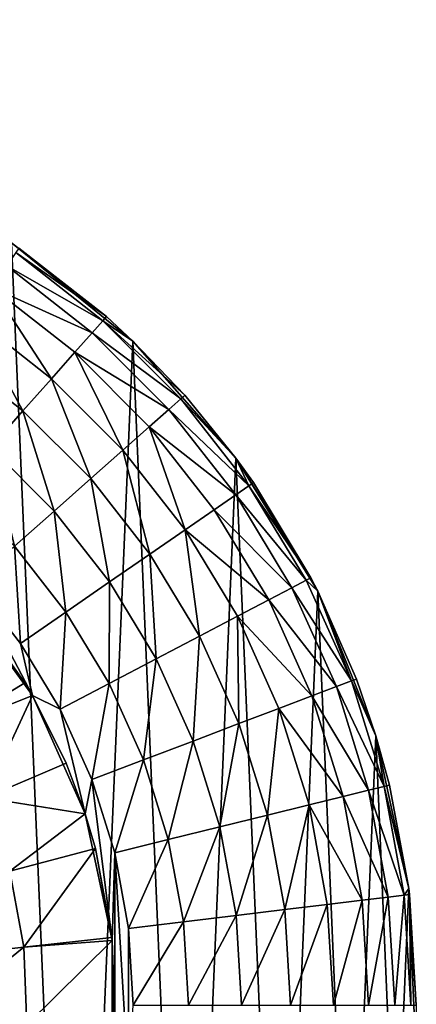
# Model space of a CAD drawing. Header units: millimetres. Extents: x 0 to 2133, y 0 to 2087.
# Tile 58 of 256: x 177 to 188, y 1602 to 1630. Entities that reach past the tile are written whole.
import ezdxf

# ---------------------------------------------------------------- set-up
doc = ezdxf.new("R2010")
doc.units = ezdxf.units.MM
doc.header["$LTSCALE"] = 25.4
doc.layers.get('0').update_dxf_attribs({"true_color": 0xff5454})

# ---------------------------------------------------------------- blocks, each defined once
blk = doc.blocks.new('COSMO-S-3382-4917.STL#2')
at = {"color": 18, "true_color": 0x000000}
mesh = blk.add_polyface(dxfattribs=at)
corners = [(20.307, 1552.925, 9.059), (3.407, 1717.174, 9.968), (2.853, 1717.106, 10.512), (20.864, 1552.981, 8.514)]
mesh.append_faces([[corners[k] for k in face] for face in [(0, 1, 2), (1, 0, 3)]], dxfattribs={"vtx0": -1, "color": 18})
mesh = blk.add_polyface(dxfattribs=at)
corners = [(2.891, 1717.164, 7.187), (20.894, 1552.976, 6.292), (20.352, 1552.918, 5.733), (3.433, 1717.214, 7.746)]
mesh.append_faces([[corners[k] for k in face] for face in [(0, 1, 2), (1, 0, 3)]], dxfattribs={"vtx0": -1, "color": 18})
mesh = blk.add_polyface(dxfattribs=at)
corners = [(21.17, 1553.01, 7.797), (3.407, 1717.174, 9.968), (20.864, 1552.981, 8.514), (3.713, 1717.219, 9.251)]
mesh.append_faces([[corners[k] for k in face] for face in [(0, 1, 2), (1, 0, 3)]], dxfattribs={"vtx0": -1, "color": 18})
mesh = blk.add_polyface(dxfattribs=at)
corners = [(3.433, 1717.214, 7.746), (21.181, 1553.008, 7.017), (20.894, 1552.976, 6.292), (3.722, 1717.233, 8.471)]
mesh.append_faces([[corners[k] for k in face] for face in [(0, 1, 2), (1, 0, 3)]], dxfattribs={"vtx0": -1, "color": 18})
mesh = blk.add_polyface(dxfattribs=at)
corners = [(3.722, 1717.233, 8.471), (21.17, 1553.01, 7.797), (21.181, 1553.008, 7.017), (3.713, 1717.219, 9.251)]
mesh.append_faces([[corners[k] for k in face] for face in [(0, 1, 2), (1, 0, 3)]], dxfattribs={"vtx0": -1, "color": 18})
mesh = blk.add_polyface(dxfattribs=at)
corners = [(-20.168, 1669.88, 4.129), (-19.796, 1661.1, 4.129), (-20.356, 1665.474, 4.129), (-19.239, 1674.191, 4.129), (-18.504, 1656.884, 4.129), (-17.595, 1678.283, 4.129), (-16.519, 1652.946, 4.129), (-15.283, 1682.038, 4.129), (-13.897, 1649.4, 4.129), (-12.369, 1685.349, 4.129), (-10.713, 1646.349, 4.129), (-8.938, 1688.119, 4.129), (-7.059, 1643.88, 4.129), (-5.089, 1690.27, 4.129), (-3.041, 1642.063, 4.129), (-0.931, 1691.739, 4.129), (1.227, 1640.952, 4.129), (3.416, 1692.484, 4.129), (5.621, 1640.578, 4.129), (5.621, 1692.578, 4.129), (7.826, 1692.484, 4.129), (10.015, 1640.952, 4.129), (12.172, 1691.739, 4.129), (14.283, 1642.063, 4.129), (16.33, 1690.27, 4.129), (18.301, 1643.88, 4.129), (20.18, 1688.119, 4.129), (21.955, 1646.349, 4.129), (23.611, 1685.349, 4.129), (25.138, 1649.4, 4.129), (26.525, 1682.038, 4.129), (27.761, 1652.946, 4.129), (28.837, 1678.283, 4.129), (29.746, 1656.884, 4.129), (30.481, 1674.191, 4.129), (31.037, 1661.1, 4.129), (31.41, 1669.88, 4.129), (31.597, 1665.474, 4.129)]
mesh.append_faces([[corners[k] for k in face] for face in [(0, 1, 2), (35, 36, 37)]], dxfattribs={"vtx0": -1, "color": 18})
mesh.append_faces([[corners[k] for k in face] for face in [(1, 3, 4), (4, 5, 6), (6, 7, 8), (8, 9, 10), (10, 11, 12), (12, 13, 14), (14, 15, 16), (16, 17, 18), (18, 20, 21), (21, 22, 23), (23, 24, 25), (25, 26, 27), (27, 28, 29), (29, 30, 31), (31, 32, 33), (33, 34, 35)]], dxfattribs={"vtx0": -1, "vtx1": -1, "color": 18})
mesh.append_faces([[corners[k] for k in face] for face in [(1, 0, 3), (4, 3, 5), (6, 5, 7), (8, 7, 9), (10, 9, 11), (12, 11, 13), (14, 13, 15), (16, 15, 17), (18, 17, 19), (18, 19, 20), (21, 20, 22), (23, 22, 24), (25, 24, 26), (27, 26, 28), (29, 28, 30), (31, 30, 32), (33, 32, 34), (35, 34, 36)]], dxfattribs={"vtx0": -1, "vtx2": -1, "color": 18})
mesh = blk.add_polyface(dxfattribs=at)
corners = [(22.862, 1686.039, 20.629), (23.611, 1685.349, 4.129), (20.18, 1688.119, 4.129)]
mesh.append_faces([[corners[k] for k in face] for face in [(0, 1, 2)]], dxfattribs={"color": 18})
mesh = blk.add_polyface(dxfattribs=at)
corners = [(22.862, 1686.039, 20.629), (20.18, 1688.119, 4.129), (20.391, 1687.975, 20.629)]
mesh.append_faces([[corners[k] for k in face] for face in [(0, 1, 2)]], dxfattribs={"color": 18})
mesh = blk.add_polyface(dxfattribs=at)
corners = [(20.045, 1687.474, 23.691), (22.76, 1685.924, 22.19), (20.303, 1687.849, 22.19), (22.458, 1685.583, 23.691)]
mesh.append_faces([[corners[k] for k in face] for face in [(0, 1, 2), (1, 0, 3)]], dxfattribs={"vtx0": -1, "color": 18})
mesh = blk.add_polyface(dxfattribs=at)
corners = [(20.303, 1687.849, 22.19), (22.862, 1686.039, 20.629), (20.391, 1687.975, 20.629), (22.76, 1685.924, 22.19)]
mesh.append_faces([[corners[k] for k in face] for face in [(0, 1, 2), (1, 0, 3)]], dxfattribs={"vtx0": -1, "color": 18})
mesh = blk.add_polyface(dxfattribs=at)
corners = [(19.625, 1686.866, 25.074), (22.458, 1685.583, 23.691), (20.045, 1687.474, 23.691), (21.968, 1685.03, 25.074)]
mesh.append_faces([[corners[k] for k in face] for face in [(0, 1, 2), (1, 0, 3)]], dxfattribs={"vtx0": -1, "color": 18})
mesh = blk.add_polyface(dxfattribs=at)
corners = [(21.308, 1684.285, 26.286), (19.625, 1686.866, 25.074), (19.06, 1686.047, 26.286), (21.968, 1685.03, 25.074)]
mesh.append_faces([[corners[k] for k in face] for face in [(0, 1, 2), (1, 0, 3)]], dxfattribs={"vtx0": -1, "color": 18})
mesh = blk.add_polyface(dxfattribs=at)
corners = [(20.504, 1683.378, 27.281), (19.06, 1686.047, 26.286), (18.371, 1685.049, 27.281), (21.308, 1684.285, 26.286)]
mesh.append_faces([[corners[k] for k in face] for face in [(0, 1, 2), (1, 0, 3)]], dxfattribs={"vtx0": -1, "color": 18})
mesh = blk.add_polyface(dxfattribs=at)
corners = [(24.967, 1683.717, 22.19), (22.458, 1685.583, 23.691), (24.626, 1683.415, 23.691), (22.76, 1685.924, 22.19)]
mesh.append_faces([[corners[k] for k in face] for face in [(0, 1, 2), (1, 0, 3)]], dxfattribs={"vtx0": -1, "color": 18})
mesh = blk.add_polyface(dxfattribs=at)
corners = [(22.76, 1685.924, 22.19), (23.611, 1685.349, 20.629), (22.862, 1686.039, 20.629)]
mesh.append_faces([[corners[k] for k in face] for face in [(0, 1, 2)]], dxfattribs={"color": 18})
mesh = blk.add_polyface(dxfattribs=at)
corners = [(22.76, 1685.924, 22.19), (24.967, 1683.717, 22.19), (25.082, 1683.819, 20.629)]
mesh.append_faces([[corners[k] for k in face] for face in [(0, 1, 2)]], dxfattribs={"color": 18})
mesh = blk.add_polyface(dxfattribs=at)
corners = [(22.76, 1685.924, 22.19), (25.082, 1683.819, 20.629), (23.611, 1685.349, 20.629)]
mesh.append_faces([[corners[k] for k in face] for face in [(0, 1, 2)]], dxfattribs={"color": 18})
mesh = blk.add_polyface(dxfattribs=at)
corners = [(23.611, 1685.349, 20.629), (23.611, 1685.349, 4.129), (22.862, 1686.039, 20.629)]
mesh.append_faces([[corners[k] for k in face] for face in [(0, 1, 2)]], dxfattribs={"color": 18})
mesh = blk.add_polyface(dxfattribs=at)
corners = [(24.626, 1683.415, 23.691), (21.968, 1685.03, 25.074), (24.073, 1682.925, 25.074), (22.458, 1685.583, 23.691)]
mesh.append_faces([[corners[k] for k in face] for face in [(0, 1, 2), (1, 0, 3)]], dxfattribs={"vtx0": -1, "color": 18})
mesh = blk.add_polyface(dxfattribs=at)
corners = [(23.611, 1685.349, 4.129), (25.082, 1683.819, 20.629), (26.525, 1682.038, 4.129)]
mesh.append_faces([[corners[k] for k in face] for face in [(0, 1, 2)]], dxfattribs={"color": 18})
mesh = blk.add_polyface(dxfattribs=at)
corners = [(23.611, 1685.349, 20.629), (25.082, 1683.819, 20.629), (23.611, 1685.349, 4.129)]
mesh.append_faces([[corners[k] for k in face] for face in [(0, 1, 2)]], dxfattribs={"color": 18})
mesh = blk.add_polyface(dxfattribs=at)
corners = [(19.587, 1682.343, 28.02), (18.371, 1685.049, 27.281), (17.585, 1683.911, 28.02), (20.504, 1683.378, 27.281)]
mesh.append_faces([[corners[k] for k in face] for face in [(0, 1, 2), (1, 0, 3)]], dxfattribs={"vtx0": -1, "color": 18})
mesh = blk.add_polyface(dxfattribs=at)
corners = [(23.328, 1682.265, 26.286), (21.968, 1685.03, 25.074), (21.308, 1684.285, 26.286), (24.073, 1682.925, 25.074)]
mesh.append_faces([[corners[k] for k in face] for face in [(0, 1, 2), (1, 0, 3)]], dxfattribs={"vtx0": -1, "color": 18})
mesh = blk.add_polyface(dxfattribs=at)
corners = [(-12.248, 1664.408, 28.629), (-12.248, 1668.748, 28.629), (-12.379, 1666.578, 28.629), (-11.856, 1662.27, 28.629), (-11.856, 1670.886, 28.629), (-11.783, 1664.749, 28.629), (-11.209, 1660.195, 28.629), (-11.023, 1661.17, 28.629), (-10.317, 1658.213, 28.629), (-9.535, 1657.828, 28.629), (-9.193, 1656.353, 28.629), (-7.384, 1654.868, 28.629), (-7.852, 1654.642, 28.629), (-6.315, 1653.105, 28.629), (-4.665, 1652.42, 28.629), (-4.604, 1651.764, 28.629), (-1.497, 1650.591, 28.629), (-2.744, 1650.64, 28.629), (-0.762, 1649.748, 28.629), (1.982, 1649.46, 28.629), (1.313, 1649.101, 28.629), (3.451, 1648.709, 28.629), (5.621, 1649.078, 28.629), (5.621, 1648.578, 28.629), (7.791, 1648.709, 28.629), (9.259, 1649.46, 28.629), (9.929, 1649.101, 28.629), (12.739, 1650.591, 28.629), (12.004, 1649.748, 28.629), (13.986, 1650.64, 28.629), (15.907, 1652.42, 28.629), (15.846, 1651.764, 28.629), (17.557, 1653.105, 28.629), (18.626, 1654.868, 28.629), (19.094, 1654.642, 28.629), (20.776, 1657.828, 28.629), (20.435, 1656.353, 28.629), (21.559, 1658.213, 28.629), (22.264, 1661.17, 28.629), (22.451, 1660.195, 28.629), (23.025, 1664.749, 28.629), (23.098, 1662.27, 28.629), (23.025, 1668.407, 28.629), (-11.783, 1668.407, 28.629), (-11.209, 1672.961, 28.629), (-11.023, 1671.986, 28.629), (-10.317, 1674.943, 28.629), (-9.535, 1675.328, 28.629), (-9.193, 1676.803, 28.629), (-7.384, 1678.288, 28.629), (-7.852, 1678.514, 28.629), (-6.315, 1680.051, 28.629), (-4.665, 1680.736, 28.629), (-4.604, 1681.392, 28.629), (-1.497, 1682.565, 28.629), (-2.744, 1682.516, 28.629), (-0.762, 1683.408, 28.629), (1.982, 1683.696, 28.629), (1.313, 1684.055, 28.629), (3.451, 1684.447, 28.629), (5.621, 1684.078, 28.629), (5.621, 1684.578, 28.629), (9.259, 1683.696, 28.629), (7.791, 1684.447, 28.629), (9.929, 1684.055, 28.629), (12.739, 1682.565, 28.629), (12.004, 1683.408, 28.629), (13.986, 1682.516, 28.629), (15.907, 1680.736, 28.629), (15.846, 1681.392, 28.629), (17.557, 1680.051, 28.629), (18.626, 1678.288, 28.629), (19.094, 1678.514, 28.629), (20.776, 1675.328, 28.629), (20.435, 1676.803, 28.629), (21.559, 1674.943, 28.629), (22.264, 1671.986, 28.629), (22.451, 1672.961, 28.629), (23.098, 1670.886, 28.629), (23.49, 1664.408, 28.629), (23.49, 1668.748, 28.629), (23.621, 1666.578, 28.629)]
mesh.append_faces([[corners[k] for k in face] for face in [(0, 1, 2), (80, 79, 81)]], dxfattribs={"vtx0": -1, "color": 18})
mesh.append_faces([[corners[k] for k in face] for face in [(1, 3, 4), (5, 6, 7), (7, 8, 9), (9, 10, 11), (11, 13, 14), (14, 15, 16), (16, 18, 19), (19, 21, 22), (22, 24, 25), (25, 26, 27), (27, 29, 30), (30, 32, 33), (33, 34, 35), (35, 37, 38), (38, 39, 40), (40, 41, 42), (4, 43, 44), (43, 4, 5), (44, 45, 46), (46, 47, 48), (48, 49, 50), (50, 49, 51), (51, 52, 53), (53, 54, 55), (55, 54, 56), (56, 57, 58), (58, 57, 59), (59, 60, 61), (61, 62, 63), (63, 62, 64), (64, 65, 66), (66, 65, 67), (67, 68, 69), (69, 68, 70), (70, 71, 72), (72, 73, 74), (74, 73, 75), (75, 76, 77), (77, 42, 78), (78, 79, 80)]], dxfattribs={"vtx0": -1, "vtx1": -1, "color": 18})
mesh.append_faces([[corners[k] for k in face] for face in [(4, 3, 5), (78, 42, 41)]], dxfattribs={"vtx0": -1, "vtx1": -1, "vtx2": -1, "color": 18})
mesh.append_faces([[corners[k] for k in face] for face in [(1, 0, 3), (5, 3, 6), (7, 6, 8), (9, 8, 10), (11, 10, 12), (11, 12, 13), (14, 13, 15), (16, 15, 17), (16, 17, 18), (19, 18, 20), (19, 20, 21), (22, 21, 23), (22, 23, 24), (25, 24, 26), (27, 26, 28), (27, 28, 29), (30, 29, 31), (30, 31, 32), (33, 32, 34), (35, 34, 36), (35, 36, 37), (38, 37, 39), (40, 39, 41), (44, 43, 45), (46, 45, 47), (48, 47, 49), (51, 49, 52), (53, 52, 54), (56, 54, 57), (59, 57, 60), (61, 60, 62), (64, 62, 65), (67, 65, 68), (70, 68, 71), (72, 71, 73), (75, 73, 76), (77, 76, 42), (78, 41, 79)]], dxfattribs={"vtx0": -1, "vtx2": -1, "color": 18})
mesh = blk.add_polyface(dxfattribs=at)
corners = [(22.421, 1681.461, 27.281), (21.308, 1684.285, 26.286), (20.504, 1683.378, 27.281), (23.328, 1682.265, 26.286)]
mesh.append_faces([[corners[k] for k in face] for face in [(0, 1, 2), (1, 0, 3)]], dxfattribs={"vtx0": -1, "color": 18})
mesh = blk.add_polyface(dxfattribs=at)
corners = [(26.892, 1681.26, 22.19), (24.626, 1683.415, 23.691), (26.517, 1681.002, 23.691), (24.967, 1683.717, 22.19)]
mesh.append_faces([[corners[k] for k in face] for face in [(0, 1, 2), (1, 0, 3)]], dxfattribs={"vtx0": -1, "color": 18})
mesh = blk.add_polyface(dxfattribs=at)
corners = [(25.082, 1683.819, 20.629), (24.967, 1683.717, 22.19), (26.525, 1682.038, 20.629)]
mesh.append_faces([[corners[k] for k in face] for face in [(0, 1, 2)]], dxfattribs={"color": 18})
mesh = blk.add_polyface(dxfattribs=at)
corners = [(24.967, 1683.717, 22.19), (26.892, 1681.26, 22.19), (26.525, 1682.038, 20.629)]
mesh.append_faces([[corners[k] for k in face] for face in [(0, 1, 2)]], dxfattribs={"color": 18})
mesh = blk.add_polyface(dxfattribs=at)
corners = [(25.082, 1683.819, 20.629), (26.525, 1682.038, 20.629), (26.525, 1682.038, 4.129)]
mesh.append_faces([[corners[k] for k in face] for face in [(0, 1, 2)]], dxfattribs={"color": 18})
mesh = blk.add_polyface(dxfattribs=at)
corners = [(21.386, 1680.544, 28.02), (20.504, 1683.378, 27.281), (19.587, 1682.343, 28.02), (22.421, 1681.461, 27.281)]
mesh.append_faces([[corners[k] for k in face] for face in [(0, 1, 2), (1, 0, 3)]], dxfattribs={"vtx0": -1, "color": 18})
mesh = blk.add_polyface(dxfattribs=at)
corners = [(26.517, 1681.002, 23.691), (24.073, 1682.925, 25.074), (25.909, 1680.582, 25.074), (24.626, 1683.415, 23.691)]
mesh.append_faces([[corners[k] for k in face] for face in [(0, 1, 2), (1, 0, 3)]], dxfattribs={"vtx0": -1, "color": 18})
mesh = blk.add_polyface(dxfattribs=at)
corners = [(25.09, 1680.016, 26.286), (24.073, 1682.925, 25.074), (23.328, 1682.265, 26.286), (25.909, 1680.582, 25.074)]
mesh.append_faces([[corners[k] for k in face] for face in [(0, 1, 2), (1, 0, 3)]], dxfattribs={"vtx0": -1, "color": 18})
mesh = blk.add_polyface(dxfattribs=at)
corners = [(20.262, 1679.549, 28.476), (19.587, 1682.343, 28.02), (18.592, 1681.219, 28.476), (21.386, 1680.544, 28.02)]
mesh.append_faces([[corners[k] for k in face] for face in [(0, 1, 2), (1, 0, 3)]], dxfattribs={"vtx0": -1, "color": 18})
mesh = blk.add_polyface(dxfattribs=at)
corners = [(24.092, 1679.328, 27.281), (23.328, 1682.265, 26.286), (22.421, 1681.461, 27.281), (25.09, 1680.016, 26.286)]
mesh.append_faces([[corners[k] for k in face] for face in [(0, 1, 2), (1, 0, 3)]], dxfattribs={"vtx0": -1, "color": 18})
mesh = blk.add_polyface(dxfattribs=at)
corners = [(26.525, 1682.038, 20.629), (27.018, 1681.348, 20.629), (26.525, 1682.038, 4.129)]
mesh.append_faces([[corners[k] for k in face] for face in [(0, 1, 2)]], dxfattribs={"color": 18})
mesh = blk.add_polyface(dxfattribs=at)
corners = [(26.525, 1682.038, 4.129), (27.018, 1681.348, 20.629), (28.643, 1678.661, 20.629)]
mesh.append_faces([[corners[k] for k in face] for face in [(0, 1, 2)]], dxfattribs={"color": 18})
mesh = blk.add_polyface(dxfattribs=at)
corners = [(26.525, 1682.038, 4.129), (28.643, 1678.661, 20.629), (28.837, 1678.283, 4.129)]
mesh.append_faces([[corners[k] for k in face] for face in [(0, 1, 2)]], dxfattribs={"color": 18})
mesh = blk.add_polyface(dxfattribs=at)
corners = [(26.525, 1682.038, 20.629), (26.892, 1681.26, 22.19), (27.018, 1681.348, 20.629)]
mesh.append_faces([[corners[k] for k in face] for face in [(0, 1, 2)]], dxfattribs={"color": 18})
mesh = blk.add_polyface(dxfattribs=at)
corners = [(22.954, 1678.542, 28.02), (22.421, 1681.461, 27.281), (21.386, 1680.544, 28.02), (24.092, 1679.328, 27.281)]
mesh.append_faces([[corners[k] for k in face] for face in [(0, 1, 2), (1, 0, 3)]], dxfattribs={"vtx0": -1, "color": 18})
mesh = blk.add_polyface(dxfattribs=at)
corners = [(28.507, 1678.589, 22.19), (26.517, 1681.002, 23.691), (28.104, 1678.378, 23.691), (26.892, 1681.26, 22.19)]
mesh.append_faces([[corners[k] for k in face] for face in [(0, 1, 2), (1, 0, 3)]], dxfattribs={"vtx0": -1, "color": 18})
mesh = blk.add_polyface(dxfattribs=at)
corners = [(28.643, 1678.661, 20.629), (26.892, 1681.26, 22.19), (28.507, 1678.589, 22.19), (27.018, 1681.348, 20.629)]
mesh.append_faces([[corners[k] for k in face] for face in [(0, 1, 2), (1, 0, 3)]], dxfattribs={"vtx0": -1, "color": 18})
mesh = blk.add_polyface(dxfattribs=at)
corners = [(28.104, 1678.378, 23.691), (25.909, 1680.582, 25.074), (27.449, 1678.034, 25.074), (26.517, 1681.002, 23.691)]
mesh.append_faces([[corners[k] for k in face] for face in [(0, 1, 2), (1, 0, 3)]], dxfattribs={"vtx0": -1, "color": 18})
mesh = blk.add_polyface(dxfattribs=at)
corners = [(21.719, 1677.69, 28.476), (21.386, 1680.544, 28.02), (20.262, 1679.549, 28.476), (22.954, 1678.542, 28.02)]
mesh.append_faces([[corners[k] for k in face] for face in [(0, 1, 2), (1, 0, 3)]], dxfattribs={"vtx0": -1, "color": 18})
mesh = blk.add_polyface(dxfattribs=at)
corners = [(27.449, 1678.034, 25.074), (25.09, 1680.016, 26.286), (26.568, 1677.572, 26.286), (25.909, 1680.582, 25.074)]
mesh.append_faces([[corners[k] for k in face] for face in [(0, 1, 2), (1, 0, 3)]], dxfattribs={"vtx0": -1, "color": 18})
mesh = blk.add_polyface(dxfattribs=at)
corners = [(25.495, 1677.008, 27.281), (25.09, 1680.016, 26.286), (24.092, 1679.328, 27.281), (26.568, 1677.572, 26.286)]
mesh.append_faces([[corners[k] for k in face] for face in [(0, 1, 2), (1, 0, 3)]], dxfattribs={"vtx0": -1, "color": 18})
mesh = blk.add_polyface(dxfattribs=at)
corners = [(20.435, 1676.803, 28.629), (20.262, 1679.549, 28.476), (19.094, 1678.514, 28.629), (21.719, 1677.69, 28.476)]
mesh.append_faces([[corners[k] for k in face] for face in [(0, 1, 2), (1, 0, 3)]], dxfattribs={"vtx0": -1, "color": 18})
mesh = blk.add_polyface(dxfattribs=at)
corners = [(24.27, 1676.366, 28.02), (24.092, 1679.328, 27.281), (22.954, 1678.542, 28.02), (25.495, 1677.008, 27.281)]
mesh.append_faces([[corners[k] for k in face] for face in [(0, 1, 2), (1, 0, 3)]], dxfattribs={"vtx0": -1, "color": 18})
mesh = blk.add_polyface(dxfattribs=at)
corners = [(29.788, 1675.743, 22.19), (28.104, 1678.378, 23.691), (29.362, 1675.582, 23.691), (28.507, 1678.589, 22.19)]
mesh.append_faces([[corners[k] for k in face] for face in [(0, 1, 2), (1, 0, 3)]], dxfattribs={"vtx0": -1, "color": 18})
mesh = blk.add_polyface(dxfattribs=at)
corners = [(28.643, 1678.661, 20.629), (28.507, 1678.589, 22.19), (28.837, 1678.283, 20.629)]
mesh.append_faces([[corners[k] for k in face] for face in [(0, 1, 2)]], dxfattribs={"color": 18})
mesh = blk.add_polyface(dxfattribs=at)
corners = [(28.507, 1678.589, 22.19), (29.788, 1675.743, 22.19), (28.837, 1678.283, 20.629)]
mesh.append_faces([[corners[k] for k in face] for face in [(0, 1, 2)]], dxfattribs={"color": 18})
mesh = blk.add_polyface(dxfattribs=at)
corners = [(28.643, 1678.661, 20.629), (28.837, 1678.283, 20.629), (28.837, 1678.283, 4.129)]
mesh.append_faces([[corners[k] for k in face] for face in [(0, 1, 2)]], dxfattribs={"color": 18})
mesh = blk.add_polyface(dxfattribs=at)
corners = [(22.941, 1675.668, 28.476), (22.954, 1678.542, 28.02), (21.719, 1677.69, 28.476), (24.27, 1676.366, 28.02)]
mesh.append_faces([[corners[k] for k in face] for face in [(0, 1, 2), (1, 0, 3)]], dxfattribs={"vtx0": -1, "color": 18})
mesh = blk.add_polyface(dxfattribs=at)
corners = [(29.362, 1675.582, 23.691), (27.449, 1678.034, 25.074), (28.671, 1675.32, 25.074), (28.104, 1678.378, 23.691)]
mesh.append_faces([[corners[k] for k in face] for face in [(0, 1, 2), (1, 0, 3)]], dxfattribs={"vtx0": -1, "color": 18})
mesh = blk.add_polyface(dxfattribs=at)
corners = [(18.626, 1678.288, 28.629), (19.072, 1677.772, 33.629), (20.776, 1675.328, 28.629)]
mesh.append_faces([[corners[k] for k in face] for face in [(0, 1, 2)]], dxfattribs={"color": 18})
mesh = blk.add_polyface(dxfattribs=at)
corners = [(28.671, 1675.32, 25.074), (26.568, 1677.572, 26.286), (27.74, 1674.967, 26.286), (27.449, 1678.034, 25.074)]
mesh.append_faces([[corners[k] for k in face] for face in [(0, 1, 2), (1, 0, 3)]], dxfattribs={"vtx0": -1, "color": 18})
mesh = blk.add_polyface(dxfattribs=at)
corners = [(28.837, 1678.283, 4.129), (29.931, 1675.798, 20.629), (30.481, 1674.191, 4.129)]
mesh.append_faces([[corners[k] for k in face] for face in [(0, 1, 2)]], dxfattribs={"color": 18})
mesh = blk.add_polyface(dxfattribs=at)
corners = [(28.837, 1678.283, 20.629), (29.931, 1675.798, 20.629), (28.837, 1678.283, 4.129)]
mesh.append_faces([[corners[k] for k in face] for face in [(0, 1, 2)]], dxfattribs={"color": 18})
mesh = blk.add_polyface(dxfattribs=at)
corners = [(28.837, 1678.283, 20.629), (29.788, 1675.743, 22.19), (29.931, 1675.798, 20.629)]
mesh.append_faces([[corners[k] for k in face] for face in [(0, 1, 2)]], dxfattribs={"color": 18})
mesh = blk.add_polyface(dxfattribs=at)
corners = [(18.426, 1674.393, 35.393), (19.072, 1677.772, 33.629), (17.152, 1676.174, 35.393), (20.559, 1675.694, 33.629)]
mesh.append_faces([[corners[k] for k in face] for face in [(0, 1, 2), (1, 0, 3)]], dxfattribs={"vtx0": -1, "color": 18})
mesh = blk.add_polyface(dxfattribs=at)
corners = [(19.072, 1677.772, 33.629), (20.559, 1675.694, 33.629), (20.776, 1675.328, 28.629)]
mesh.append_faces([[corners[k] for k in face] for face in [(0, 1, 2)]], dxfattribs={"color": 18})
mesh = blk.add_polyface(dxfattribs=at)
corners = [(21.559, 1674.943, 28.629), (21.719, 1677.69, 28.476), (20.435, 1676.803, 28.629), (22.941, 1675.668, 28.476)]
mesh.append_faces([[corners[k] for k in face] for face in [(0, 1, 2), (1, 0, 3)]], dxfattribs={"vtx0": -1, "color": 18})
mesh = blk.add_polyface(dxfattribs=at)
corners = [(26.607, 1674.537, 27.281), (26.568, 1677.572, 26.286), (25.495, 1677.008, 27.281), (27.74, 1674.967, 26.286)]
mesh.append_faces([[corners[k] for k in face] for face in [(0, 1, 2), (1, 0, 3)]], dxfattribs={"vtx0": -1, "color": 18})
mesh = blk.add_polyface(dxfattribs=at)
corners = [(25.314, 1674.046, 28.02), (25.495, 1677.008, 27.281), (24.27, 1676.366, 28.02), (26.607, 1674.537, 27.281)]
mesh.append_faces([[corners[k] for k in face] for face in [(0, 1, 2), (1, 0, 3)]], dxfattribs={"vtx0": -1, "color": 18})
mesh = blk.add_polyface(dxfattribs=at)
corners = [(23.911, 1673.514, 28.476), (24.27, 1676.366, 28.02), (22.941, 1675.668, 28.476), (25.314, 1674.046, 28.02)]
mesh.append_faces([[corners[k] for k in face] for face in [(0, 1, 2), (1, 0, 3)]], dxfattribs={"vtx0": -1, "color": 18})
mesh = blk.add_polyface(dxfattribs=at)
corners = [(20.776, 1675.328, 33.629), (20.559, 1675.694, 33.629), (18.426, 1674.393, 35.393)]
mesh.append_faces([[corners[k] for k in face] for face in [(0, 1, 2)]], dxfattribs={"color": 18})
mesh = blk.add_polyface(dxfattribs=at)
corners = [(20.559, 1675.694, 33.629), (20.776, 1675.328, 33.629), (20.776, 1675.328, 28.629)]
mesh.append_faces([[corners[k] for k in face] for face in [(0, 1, 2)]], dxfattribs={"color": 18})
mesh = blk.add_polyface(dxfattribs=at)
corners = [(22.451, 1672.961, 28.629), (22.941, 1675.668, 28.476), (21.559, 1674.943, 28.629), (23.911, 1673.514, 28.476)]
mesh.append_faces([[corners[k] for k in face] for face in [(0, 1, 2), (1, 0, 3)]], dxfattribs={"vtx0": -1, "color": 18})
mesh = blk.add_polyface(dxfattribs=at)
corners = [(30.274, 1672.654, 23.691), (28.671, 1675.32, 25.074), (29.556, 1672.477, 25.074), (29.362, 1675.582, 23.691)]
mesh.append_faces([[corners[k] for k in face] for face in [(0, 1, 2), (1, 0, 3)]], dxfattribs={"vtx0": -1, "color": 18})
mesh = blk.add_polyface(dxfattribs=at)
corners = [(30.716, 1672.763, 22.19), (29.362, 1675.582, 23.691), (30.274, 1672.654, 23.691), (29.788, 1675.743, 22.19)]
mesh.append_faces([[corners[k] for k in face] for face in [(0, 1, 2), (1, 0, 3)]], dxfattribs={"vtx0": -1, "color": 18})
mesh = blk.add_polyface(dxfattribs=at)
corners = [(29.931, 1675.798, 20.629), (29.788, 1675.743, 22.19), (30.481, 1674.191, 20.629)]
mesh.append_faces([[corners[k] for k in face] for face in [(0, 1, 2)]], dxfattribs={"color": 18})
mesh = blk.add_polyface(dxfattribs=at)
corners = [(29.788, 1675.743, 22.19), (30.716, 1672.763, 22.19), (30.481, 1674.191, 20.629)]
mesh.append_faces([[corners[k] for k in face] for face in [(0, 1, 2)]], dxfattribs={"color": 18})
mesh = blk.add_polyface(dxfattribs=at)
corners = [(29.931, 1675.798, 20.629), (30.481, 1674.191, 20.629), (30.481, 1674.191, 4.129)]
mesh.append_faces([[corners[k] for k in face] for face in [(0, 1, 2)]], dxfattribs={"color": 18})
mesh = blk.add_polyface(dxfattribs=at)
corners = [(20.776, 1675.328, 33.629), (18.426, 1674.393, 35.393), (19.427, 1672.445, 35.393)]
mesh.append_faces([[corners[k] for k in face] for face in [(0, 1, 2)]], dxfattribs={"color": 18})
mesh = blk.add_polyface(dxfattribs=at)
corners = [(21.727, 1673.422, 33.629), (20.776, 1675.328, 33.629), (19.427, 1672.445, 35.393)]
mesh.append_faces([[corners[k] for k in face] for face in [(0, 1, 2)]], dxfattribs={"color": 18})
mesh = blk.add_polyface(dxfattribs=at)
corners = [(20.776, 1675.328, 33.629), (21.727, 1673.422, 33.629), (20.776, 1675.328, 28.629)]
mesh.append_faces([[corners[k] for k in face] for face in [(0, 1, 2)]], dxfattribs={"color": 18})
mesh = blk.add_polyface(dxfattribs=at)
corners = [(20.776, 1675.328, 28.629), (21.727, 1673.422, 33.629), (22.264, 1671.986, 28.629)]
mesh.append_faces([[corners[k] for k in face] for face in [(0, 1, 2)]], dxfattribs={"color": 18})
mesh = blk.add_polyface(dxfattribs=at)
corners = [(29.556, 1672.477, 25.074), (27.74, 1674.967, 26.286), (28.59, 1672.239, 26.286), (28.671, 1675.32, 25.074)]
mesh.append_faces([[corners[k] for k in face] for face in [(0, 1, 2), (1, 0, 3)]], dxfattribs={"vtx0": -1, "color": 18})
mesh = blk.add_polyface(dxfattribs=at)
corners = [(27.413, 1671.949, 27.281), (27.74, 1674.967, 26.286), (26.607, 1674.537, 27.281), (28.59, 1672.239, 26.286)]
mesh.append_faces([[corners[k] for k in face] for face in [(0, 1, 2), (1, 0, 3)]], dxfattribs={"vtx0": -1, "color": 18})
mesh = blk.add_polyface(dxfattribs=at)
corners = [(26.07, 1671.618, 28.02), (26.607, 1674.537, 27.281), (25.314, 1674.046, 28.02), (27.413, 1671.949, 27.281)]
mesh.append_faces([[corners[k] for k in face] for face in [(0, 1, 2), (1, 0, 3)]], dxfattribs={"vtx0": -1, "color": 18})
mesh = blk.add_polyface(dxfattribs=at)
corners = [(30.481, 1674.191, 4.129), (30.865, 1672.8, 20.629), (31.41, 1669.88, 4.129)]
mesh.append_faces([[corners[k] for k in face] for face in [(0, 1, 2)]], dxfattribs={"color": 18})
mesh = blk.add_polyface(dxfattribs=at)
corners = [(30.481, 1674.191, 20.629), (30.865, 1672.8, 20.629), (30.481, 1674.191, 4.129)]
mesh.append_faces([[corners[k] for k in face] for face in [(0, 1, 2)]], dxfattribs={"color": 18})
mesh = blk.add_polyface(dxfattribs=at)
corners = [(30.481, 1674.191, 20.629), (30.716, 1672.763, 22.19), (30.865, 1672.8, 20.629)]
mesh.append_faces([[corners[k] for k in face] for face in [(0, 1, 2)]], dxfattribs={"color": 18})
mesh = blk.add_polyface(dxfattribs=at)
corners = [(24.613, 1671.259, 28.476), (25.314, 1674.046, 28.02), (23.911, 1673.514, 28.476), (26.07, 1671.618, 28.02)]
mesh.append_faces([[corners[k] for k in face] for face in [(0, 1, 2), (1, 0, 3)]], dxfattribs={"vtx0": -1, "color": 18})
mesh = blk.add_polyface(dxfattribs=at)
corners = [(22.264, 1671.986, 33.629), (21.727, 1673.422, 33.629), (19.427, 1672.445, 35.393)]
mesh.append_faces([[corners[k] for k in face] for face in [(0, 1, 2)]], dxfattribs={"color": 18})
mesh = blk.add_polyface(dxfattribs=at)
corners = [(21.727, 1673.422, 33.629), (22.264, 1671.986, 33.629), (22.264, 1671.986, 28.629)]
mesh.append_faces([[corners[k] for k in face] for face in [(0, 1, 2)]], dxfattribs={"color": 18})
mesh = blk.add_polyface(dxfattribs=at)
corners = [(23.098, 1670.886, 28.629), (23.911, 1673.514, 28.476), (22.451, 1672.961, 28.629), (24.613, 1671.259, 28.476)]
mesh.append_faces([[corners[k] for k in face] for face in [(0, 1, 2), (1, 0, 3)]], dxfattribs={"vtx0": -1, "color": 18})
mesh = blk.add_polyface(dxfattribs=at)
corners = [(31.279, 1669.693, 22.19), (30.274, 1672.654, 23.691), (30.827, 1669.638, 23.691), (30.716, 1672.763, 22.19)]
mesh.append_faces([[corners[k] for k in face] for face in [(0, 1, 2), (1, 0, 3)]], dxfattribs={"vtx0": -1, "color": 18})
mesh = blk.add_polyface(dxfattribs=at)
corners = [(30.865, 1672.8, 20.629), (30.716, 1672.763, 22.19), (31.41, 1669.88, 20.629)]
mesh.append_faces([[corners[k] for k in face] for face in [(0, 1, 2)]], dxfattribs={"color": 18})
mesh = blk.add_polyface(dxfattribs=at)
corners = [(30.716, 1672.763, 22.19), (31.279, 1669.693, 22.19), (31.41, 1669.88, 20.629)]
mesh.append_faces([[corners[k] for k in face] for face in [(0, 1, 2)]], dxfattribs={"color": 18})
mesh = blk.add_polyface(dxfattribs=at)
corners = [(30.865, 1672.8, 20.629), (31.41, 1669.88, 20.629), (31.41, 1669.88, 4.129)]
mesh.append_faces([[corners[k] for k in face] for face in [(0, 1, 2)]], dxfattribs={"color": 18})
mesh = blk.add_polyface(dxfattribs=at)
corners = [(30.093, 1669.549, 25.074), (28.59, 1672.239, 26.286), (29.105, 1669.429, 26.286), (29.556, 1672.477, 25.074)]
mesh.append_faces([[corners[k] for k in face] for face in [(0, 1, 2), (1, 0, 3)]], dxfattribs={"vtx0": -1, "color": 18})
mesh = blk.add_polyface(dxfattribs=at)
corners = [(30.827, 1669.638, 23.691), (29.556, 1672.477, 25.074), (30.093, 1669.549, 25.074), (30.274, 1672.654, 23.691)]
mesh.append_faces([[corners[k] for k in face] for face in [(0, 1, 2), (1, 0, 3)]], dxfattribs={"vtx0": -1, "color": 18})
mesh = blk.add_polyface(dxfattribs=at)
corners = [(22.264, 1671.986, 33.629), (19.427, 1672.445, 35.393), (20.135, 1670.372, 35.393)]
mesh.append_faces([[corners[k] for k in face] for face in [(0, 1, 2)]], dxfattribs={"color": 18})
mesh = blk.add_polyface(dxfattribs=at)
corners = [(27.902, 1669.283, 27.281), (28.59, 1672.239, 26.286), (27.413, 1671.949, 27.281), (29.105, 1669.429, 26.286)]
mesh.append_faces([[corners[k] for k in face] for face in [(0, 1, 2), (1, 0, 3)]], dxfattribs={"vtx0": -1, "color": 18})
mesh = blk.add_polyface(dxfattribs=at)
corners = [(22.552, 1671.004, 33.629), (22.264, 1671.986, 33.629), (20.135, 1670.372, 35.393)]
mesh.append_faces([[corners[k] for k in face] for face in [(0, 1, 2)]], dxfattribs={"color": 18})
mesh = blk.add_polyface(dxfattribs=at)
corners = [(22.264, 1671.986, 28.629), (22.552, 1671.004, 33.629), (23.025, 1668.407, 28.629)]
mesh.append_faces([[corners[k] for k in face] for face in [(0, 1, 2)]], dxfattribs={"color": 18})
mesh = blk.add_polyface(dxfattribs=at)
corners = [(22.264, 1671.986, 33.629), (22.552, 1671.004, 33.629), (22.264, 1671.986, 28.629)]
mesh.append_faces([[corners[k] for k in face] for face in [(0, 1, 2)]], dxfattribs={"color": 18})
mesh = blk.add_polyface(dxfattribs=at)
corners = [(26.529, 1669.117, 28.02), (27.413, 1671.949, 27.281), (26.07, 1671.618, 28.02), (27.902, 1669.283, 27.281)]
mesh.append_faces([[corners[k] for k in face] for face in [(0, 1, 2), (1, 0, 3)]], dxfattribs={"vtx0": -1, "color": 18})
mesh = blk.add_polyface(dxfattribs=at)
corners = [(25.039, 1668.936, 28.476), (26.07, 1671.618, 28.02), (24.613, 1671.259, 28.476), (26.529, 1669.117, 28.02)]
mesh.append_faces([[corners[k] for k in face] for face in [(0, 1, 2), (1, 0, 3)]], dxfattribs={"vtx0": -1, "color": 18})
mesh = blk.add_polyface(dxfattribs=at)
corners = [(23.49, 1668.748, 28.629), (24.613, 1671.259, 28.476), (23.098, 1670.886, 28.629), (25.039, 1668.936, 28.476)]
mesh.append_faces([[corners[k] for k in face] for face in [(0, 1, 2), (1, 0, 3)]], dxfattribs={"vtx0": -1, "color": 18})
mesh = blk.add_polyface(dxfattribs=at)
corners = [(20.532, 1668.219, 35.393), (22.552, 1671.004, 33.629), (20.135, 1670.372, 35.393), (23.016, 1668.492, 33.629)]
mesh.append_faces([[corners[k] for k in face] for face in [(0, 1, 2), (1, 0, 3)]], dxfattribs={"vtx0": -1, "color": 18})
mesh = blk.add_polyface(dxfattribs=at)
corners = [(22.552, 1671.004, 33.629), (23.016, 1668.492, 33.629), (23.025, 1668.407, 28.629)]
mesh.append_faces([[corners[k] for k in face] for face in [(0, 1, 2)]], dxfattribs={"color": 18})
mesh = blk.add_polyface(dxfattribs=at)
corners = [(17.871, 1667.926, 36.871), (20.135, 1670.372, 35.393), (17.544, 1669.695, 36.871), (20.532, 1668.219, 35.393)]
mesh.append_faces([[corners[k] for k in face] for face in [(0, 1, 2), (1, 0, 3)]], dxfattribs={"vtx0": -1, "color": 18})
mesh = blk.add_polyface(dxfattribs=at)
corners = [(31.279, 1669.693, 22.19), (31.012, 1666.578, 23.691), (31.467, 1666.578, 22.19), (30.827, 1669.638, 23.691)]
mesh.append_faces([[corners[k] for k in face] for face in [(0, 1, 2), (1, 0, 3)]], dxfattribs={"vtx0": -1, "color": 18})
mesh = blk.add_polyface(dxfattribs=at)
corners = [(31.41, 1669.88, 20.629), (31.279, 1669.693, 22.19), (31.431, 1669.712, 20.629)]
mesh.append_faces([[corners[k] for k in face] for face in [(0, 1, 2)]], dxfattribs={"color": 18})
mesh = blk.add_polyface(dxfattribs=at)
corners = [(31.431, 1669.712, 20.629), (31.467, 1666.578, 22.19), (31.621, 1666.578, 20.629), (31.279, 1669.693, 22.19)]
mesh.append_faces([[corners[k] for k in face] for face in [(0, 1, 2), (1, 0, 3)]], dxfattribs={"vtx0": -1, "color": 18})
mesh = blk.add_polyface(dxfattribs=at)
corners = [(31.41, 1669.88, 4.129), (31.621, 1666.578, 20.629), (31.597, 1665.474, 4.129)]
mesh.append_faces([[corners[k] for k in face] for face in [(0, 1, 2)]], dxfattribs={"color": 18})
mesh = blk.add_polyface(dxfattribs=at)
corners = [(31.41, 1669.88, 4.129), (31.431, 1669.712, 20.629), (31.621, 1666.578, 20.629)]
mesh.append_faces([[corners[k] for k in face] for face in [(0, 1, 2)]], dxfattribs={"color": 18})
mesh = blk.add_polyface(dxfattribs=at)
corners = [(31.41, 1669.88, 20.629), (31.431, 1669.712, 20.629), (31.41, 1669.88, 4.129)]
mesh.append_faces([[corners[k] for k in face] for face in [(0, 1, 2)]], dxfattribs={"color": 18})
mesh = blk.add_polyface(dxfattribs=at)
corners = [(28.065, 1666.578, 27.281), (29.105, 1669.429, 26.286), (27.902, 1669.283, 27.281), (29.278, 1666.578, 26.286)]
mesh.append_faces([[corners[k] for k in face] for face in [(0, 1, 2), (1, 0, 3)]], dxfattribs={"vtx0": -1, "color": 18})
mesh = blk.add_polyface(dxfattribs=at)
corners = [(30.093, 1669.549, 25.074), (29.278, 1666.578, 26.286), (30.273, 1666.578, 25.074), (29.105, 1669.429, 26.286)]
mesh.append_faces([[corners[k] for k in face] for face in [(0, 1, 2), (1, 0, 3)]], dxfattribs={"vtx0": -1, "color": 18})
mesh = blk.add_polyface(dxfattribs=at)
corners = [(30.827, 1669.638, 23.691), (30.273, 1666.578, 25.074), (31.012, 1666.578, 23.691), (30.093, 1669.549, 25.074)]
mesh.append_faces([[corners[k] for k in face] for face in [(0, 1, 2), (1, 0, 3)]], dxfattribs={"vtx0": -1, "color": 18})
mesh = blk.add_polyface(dxfattribs=at)
corners = [(26.682, 1666.578, 28.02), (27.902, 1669.283, 27.281), (26.529, 1669.117, 28.02), (28.065, 1666.578, 27.281)]
mesh.append_faces([[corners[k] for k in face] for face in [(0, 1, 2), (1, 0, 3)]], dxfattribs={"vtx0": -1, "color": 18})
mesh = blk.add_polyface(dxfattribs=at)
corners = [(23.621, 1666.578, 28.629), (25.039, 1668.936, 28.476), (23.49, 1668.748, 28.629), (25.182, 1666.578, 28.476)]
mesh.append_faces([[corners[k] for k in face] for face in [(0, 1, 2), (1, 0, 3)]], dxfattribs={"vtx0": -1, "color": 18})
mesh = blk.add_polyface(dxfattribs=at)
corners = [(25.182, 1666.578, 28.476), (26.529, 1669.117, 28.02), (25.039, 1668.936, 28.476), (26.682, 1666.578, 28.02)]
mesh.append_faces([[corners[k] for k in face] for face in [(0, 1, 2), (1, 0, 3)]], dxfattribs={"vtx0": -1, "color": 18})
mesh = blk.add_polyface(dxfattribs=at)
corners = [(23.025, 1668.407, 33.629), (23.016, 1668.492, 33.629), (20.532, 1668.219, 35.393)]
mesh.append_faces([[corners[k] for k in face] for face in [(0, 1, 2)]], dxfattribs={"color": 18})
mesh = blk.add_polyface(dxfattribs=at)
corners = [(23.025, 1668.407, 33.629), (20.532, 1668.219, 35.393), (20.612, 1666.03, 35.393)]
mesh.append_faces([[corners[k] for k in face] for face in [(0, 1, 2)]], dxfattribs={"color": 18})
mesh = blk.add_polyface(dxfattribs=at)
corners = [(23.109, 1665.939, 33.629), (23.025, 1668.407, 33.629), (20.612, 1666.03, 35.393)]
mesh.append_faces([[corners[k] for k in face] for face in [(0, 1, 2)]], dxfattribs={"color": 18})
mesh = blk.add_polyface(dxfattribs=at)
corners = [(23.016, 1668.492, 33.629), (23.025, 1668.407, 33.629), (23.025, 1668.407, 28.629)]
mesh.append_faces([[corners[k] for k in face] for face in [(0, 1, 2)]], dxfattribs={"color": 18})
mesh = blk.add_polyface(dxfattribs=at)
corners = [(23.025, 1668.407, 28.629), (23.109, 1665.939, 33.629), (23.025, 1664.749, 28.629)]
mesh.append_faces([[corners[k] for k in face] for face in [(0, 1, 2)]], dxfattribs={"color": 18})
mesh = blk.add_polyface(dxfattribs=at)
corners = [(23.025, 1668.407, 33.629), (23.109, 1665.939, 33.629), (23.025, 1668.407, 28.629)]
mesh.append_faces([[corners[k] for k in face] for face in [(0, 1, 2)]], dxfattribs={"color": 18})
mesh = blk.add_polyface(dxfattribs=at)
corners = [(17.937, 1666.128, 36.871), (20.532, 1668.219, 35.393), (17.871, 1667.926, 36.871), (20.612, 1666.03, 35.393)]
mesh.append_faces([[corners[k] for k in face] for face in [(0, 1, 2), (1, 0, 3)]], dxfattribs={"vtx0": -1, "color": 18})

msp = doc.modelspace()

# ---------------------------------------------------------------- block references
at = {"color": 0}
msp.add_blockref('COSMO-S-3382-4917.STL#2', (156.122, -64.446, -4.129), dxfattribs=at)

doc.saveas('drawing.dxf')
